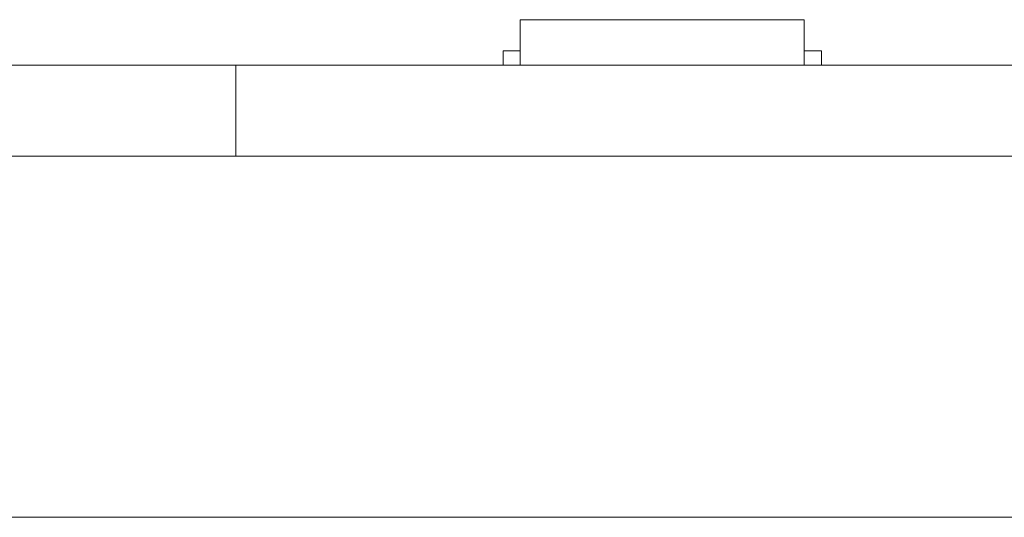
# Model space of a CAD drawing. Header units: inches. Extents: x -35 to 647, y 178 to 608.
# Tile 119 of 234: x 406 to 423, y 441 to 450. Entities that reach past the tile are written whole.
import ezdxf

# ---------------------------------------------------------------- set-up
doc = ezdxf.new("R2010")
doc.units = ezdxf.units.IN
doc.header["$MEASUREMENT"] = 0
doc.layers.add('1', color=7, linetype='Continuous')

# ---------------------------------------------------------------- blocks, each defined once
blk = doc.blocks.new('block 9')
at = {"layer": '1', "color": 8, "lineweight": 18, "true_color": 0x808080}
blk.add_lwpolyline([(-17.905, 441.332), (554.794, 441.332)], dxfattribs=at)
blk = doc.blocks.new('block 1817')
at = {"layer": '1', "color": 18, "lineweight": 13, "true_color": 0x4c0000}
blk.add_lwpolyline([(409.677, 449.282), (405.177, 449.282)], dxfattribs=at)
blk = doc.blocks.new('block 1895')
at = {"layer": '1', "color": 155, "lineweight": 18, "true_color": 0x4c7299}
blk.add_lwpolyline([(414.676, 450.082), (419.676, 450.082)], dxfattribs=at)
blk = doc.blocks.new('block 1896')
at = {"layer": '1', "color": 155, "lineweight": 18, "true_color": 0x4c7299}
blk.add_lwpolyline([(414.376, 449.532), (414.676, 449.532)], dxfattribs=at)
blk = doc.blocks.new('block 1897')
at = {"layer": '1', "color": 155, "lineweight": 18, "true_color": 0x4c7299}
blk.add_lwpolyline([(419.976, 449.532), (419.676, 449.532)], dxfattribs=at)
blk = doc.blocks.new('block 2132')
at = {"layer": '1', "color": 155, "lineweight": 18, "true_color": 0x4c7299}
blk.add_lwpolyline([(409.677, 447.682), (409.677, 449.282)], dxfattribs=at)
blk = doc.blocks.new('block 2140')
at = {"layer": '1', "color": 155, "lineweight": 18, "true_color": 0x4c7299}
blk.add_lwpolyline([(414.676, 450.082), (414.676, 449.282)], dxfattribs=at)
blk = doc.blocks.new('block 2141')
at = {"layer": '1', "color": 155, "lineweight": 18, "true_color": 0x4c7299}
blk.add_lwpolyline([(419.676, 450.082), (419.676, 449.282)], dxfattribs=at)
blk = doc.blocks.new('block 2142')
at = {"layer": '1', "color": 155, "lineweight": 18, "true_color": 0x4c7299}
blk.add_lwpolyline([(414.376, 449.532), (414.376, 449.282)], dxfattribs=at)
blk = doc.blocks.new('block 2143')
at = {"layer": '1', "color": 155, "lineweight": 18, "true_color": 0x4c7299}
blk.add_lwpolyline([(419.976, 449.532), (419.976, 449.282)], dxfattribs=at)
blk = doc.blocks.new('block 2262')
at = {"layer": '1', "color": 18, "lineweight": 13, "true_color": 0x4c0000}
blk.add_lwpolyline([(409.677, 449.282), (405.177, 449.282)], dxfattribs=at)
blk = doc.blocks.new('block 2267')
at = {"layer": '1', "color": 18, "lineweight": 13, "true_color": 0x4c0000}
blk.add_lwpolyline([(518.564, 449.282), (409.677, 449.282)], dxfattribs=at)
blk = doc.blocks.new('block 2280')
at = {"layer": '1', "color": 18, "lineweight": 13, "true_color": 0x4c0000}
blk.add_lwpolyline([(419.795, 449.282), (416.735, 449.282)], dxfattribs=at)
blk = doc.blocks.new('block 2299')
at = {"layer": '1', "color": 18, "lineweight": 13, "true_color": 0x4c0000}
blk.add_lwpolyline([(518.564, 449.282), (409.677, 449.282)], dxfattribs=at)
blk = doc.blocks.new('block 2306')
at = {"layer": '1', "color": 18, "lineweight": 13, "true_color": 0x4c0000}
blk.add_lwpolyline([(419.795, 449.282), (416.735, 449.282)], dxfattribs=at)
blk = doc.blocks.new('block 2358')
at = {"layer": '1', "color": 18, "lineweight": 13, "true_color": 0x4c0000}
blk.add_lwpolyline([(398.339, 449.282), (529.903, 449.282)], dxfattribs=at)
blk = doc.blocks.new('block 2382')
at = {"layer": '1', "color": 18, "lineweight": 13, "true_color": 0x4c0000}
blk.add_lwpolyline([(419.795, 449.282), (416.735, 449.282)], dxfattribs=at)
blk = doc.blocks.new('block 2383')
at = {"layer": '1', "color": 18, "lineweight": 13, "true_color": 0x4c0000}
blk.add_lwpolyline([(413.735, 449.282), (414.135, 449.282)], dxfattribs=at)
blk = doc.blocks.new('block 2394')
at = {"layer": '1', "color": 18, "lineweight": 13, "true_color": 0x4c0000}
blk.add_lwpolyline([(413.735, 449.282), (414.135, 449.282)], dxfattribs=at)
blk = doc.blocks.new('block 2400')
at = {"layer": '1', "color": 18, "lineweight": 13, "true_color": 0x4c0000}
blk.add_lwpolyline([(419.795, 449.282), (416.735, 449.282)], dxfattribs=at)
blk = doc.blocks.new('block 2404')
at = {"layer": '1', "color": 18, "lineweight": 13, "true_color": 0x4c0000}
blk.add_lwpolyline([(398.339, 449.282), (529.903, 449.282)], dxfattribs=at)
blk = doc.blocks.new('block 6349')
at = {"layer": '1', "color": 155, "lineweight": 18, "true_color": 0x4c7299}
blk.add_lwpolyline([(518.564, 449.282), (409.677, 449.282)], dxfattribs=at)
blk = doc.blocks.new('block 6350')
at = {"layer": '1', "color": 155, "lineweight": 18, "true_color": 0x4c7299}
blk.add_lwpolyline([(409.677, 449.282), (409.665, 449.282), (409.629, 449.282), (409.568, 449.282), (409.483, 449.282), (409.374, 449.282), (409.242, 449.282), (409.091, 449.282), (408.923, 449.282), (408.741, 449.282), (408.55, 449.282), (408.348, 449.282), (408.131, 449.282), (407.903, 449.282), (407.427, 449.282), (406.951, 449.282), (406.723, 449.282), (406.507, 449.282), (406.304, 449.282), (406.113, 449.282), (405.932, 449.282), (405.764, 449.282), (405.613, 449.282), (405.481, 449.282), (405.372, 449.282), (405.286, 449.282), (405.226, 449.282), (405.19, 449.282), (405.177, 449.282)], dxfattribs=at)
blk = doc.blocks.new('block 6360')
at = {"layer": '1', "color": 155, "lineweight": 18, "true_color": 0x4c7299}
blk.add_lwpolyline([(409.677, 447.682), (409.665, 447.682), (409.629, 447.682), (409.568, 447.682), (409.483, 447.682), (409.374, 447.682), (409.242, 447.682), (409.091, 447.682), (408.923, 447.682), (408.741, 447.682), (408.55, 447.682), (408.348, 447.682), (408.131, 447.682), (407.903, 447.682), (407.427, 447.682), (406.951, 447.682), (406.723, 447.682), (406.507, 447.682), (406.304, 447.682), (406.113, 447.682), (405.932, 447.682), (405.764, 447.682), (405.613, 447.682), (405.481, 447.682), (405.372, 447.682), (405.286, 447.682), (405.226, 447.682), (405.19, 447.682), (405.177, 447.682)], dxfattribs=at)
blk = doc.blocks.new('block 6362')
at = {"layer": '1', "color": 155, "lineweight": 18, "true_color": 0x4c7299}
blk.add_lwpolyline([(518.564, 447.682), (409.677, 447.682)], dxfattribs=at)
blk = doc.blocks.new('block 6374')
at = {"layer": '1', "color": 18, "lineweight": 13, "true_color": 0x4c0000}
for points in [[(293.308, 449.282), (312.01, 449.282), (386.82, 449.282), (391.495, 449.282), (393.833, 449.282), (394.655, 449.282), (402.369, 449.282), (421.071, 449.282), (458.476, 449.282)], [(441.432, 449.282), (422.73, 449.282), (413.379, 449.282), (405.744, 449.282), (404.839, 449.282), (402.501, 449.282), (397.825, 449.282), (388.474, 449.282), (369.772, 449.282), (294.963, 449.282)]]:
    blk.add_lwpolyline(points, dxfattribs=at)
blk = doc.blocks.new('block 6377')
at = {"layer": '1', "color": 18, "lineweight": 13, "true_color": 0x4c0000}
for points in [[(293.308, 449.282), (312.01, 449.282), (386.82, 449.282), (391.495, 449.282), (393.833, 449.282), (394.655, 449.282), (402.369, 449.282), (421.071, 449.282), (458.476, 449.282)], [(441.432, 449.282), (422.73, 449.282), (413.379, 449.282), (405.744, 449.282), (404.839, 449.282), (402.501, 449.282), (397.825, 449.282), (388.474, 449.282), (369.772, 449.282), (294.963, 449.282)]]:
    blk.add_lwpolyline(points, dxfattribs=at)
blk = doc.blocks.new('block 6454')
at = {"layer": '1', "color": 18, "lineweight": 13, "true_color": 0x4c0000}
blk.add_open_spline([(420.095, 449.282), (419.919, 449.282), (419.742, 449.282), (419.565, 449.282), (419.529, 449.282), (419.494, 449.282), (419.458, 449.282), (418.55, 449.282), (417.643, 449.282), (416.735, 449.282), (416.638, 449.282), (416.542, 449.282), (416.445, 449.282), (416.542, 449.282), (416.638, 449.282), (416.735, 449.282), (417.643, 449.282), (418.55, 449.282), (419.458, 449.282), (419.494, 449.282), (419.529, 449.282), (419.565, 449.282), (419.742, 449.282), (419.919, 449.282), (420.095, 449.282), (419.895, 449.282), (419.695, 449.282), (419.495, 449.282), (419.695, 449.282), (419.895, 449.282), (420.095, 449.282)], degree=3, knots=[0, 0, 0, 0, 1, 1, 1, 2, 2, 2, 3, 3, 3, 4, 4, 4, 5, 5, 5, 6, 6, 6, 7, 7, 7, 8, 8, 8, 9, 9, 9, 10, 10, 10, 10], dxfattribs=at)
blk = doc.blocks.new('block 6455')
at = {"layer": '1', "color": 18, "lineweight": 13, "true_color": 0x4c0000}
blk.add_open_spline([(420.095, 449.282), (419.919, 449.282), (419.742, 449.282), (419.565, 449.282), (419.529, 449.282), (419.494, 449.282), (419.458, 449.282), (418.55, 449.282), (417.643, 449.282), (416.735, 449.282), (416.638, 449.282), (416.542, 449.282), (416.445, 449.282), (416.542, 449.282), (416.638, 449.282), (416.735, 449.282), (417.643, 449.282), (418.55, 449.282), (419.458, 449.282), (419.494, 449.282), (419.529, 449.282), (419.565, 449.282), (419.742, 449.282), (419.919, 449.282), (420.095, 449.282), (419.895, 449.282), (419.695, 449.282), (419.495, 449.282), (419.695, 449.282), (419.895, 449.282), (420.095, 449.282)], degree=3, knots=[0, 0, 0, 0, 1, 1, 1, 2, 2, 2, 3, 3, 3, 4, 4, 4, 5, 5, 5, 6, 6, 6, 7, 7, 7, 8, 8, 8, 9, 9, 9, 10, 10, 10, 10], dxfattribs=at)
blk = doc.blocks.new('block 6456')
at = {"layer": '1', "color": 18, "lineweight": 13, "true_color": 0x4c0000}
blk.add_open_spline([(415.656, 449.282), (415.752, 449.282), (415.849, 449.282), (415.945, 449.282), (415.849, 449.282), (415.752, 449.282), (415.656, 449.282), (415.415, 449.282), (415.174, 449.282), (414.933, 449.282), (414.897, 449.282), (414.861, 449.282), (414.826, 449.282), (414.649, 449.282), (414.472, 449.282), (414.295, 449.282), (414.495, 449.282), (414.695, 449.282), (414.895, 449.282), (414.695, 449.282), (414.495, 449.282), (414.295, 449.282), (414.472, 449.282), (414.649, 449.282), (414.826, 449.282), (414.861, 449.282), (414.897, 449.282), (414.933, 449.282), (415.174, 449.282), (415.415, 449.282), (415.656, 449.282)], degree=3, knots=[0, 0, 0, 0, 1, 1, 1, 2, 2, 2, 3, 3, 3, 4, 4, 4, 5, 5, 5, 6, 6, 6, 7, 7, 7, 8, 8, 8, 9, 9, 9, 10, 10, 10, 10], dxfattribs=at)
blk = doc.blocks.new('block 6457')
at = {"layer": '1', "color": 18, "lineweight": 13, "true_color": 0x4c0000}
blk.add_open_spline([(415.656, 449.282), (415.752, 449.282), (415.849, 449.282), (415.945, 449.282), (415.849, 449.282), (415.752, 449.282), (415.656, 449.282), (415.415, 449.282), (415.174, 449.282), (414.933, 449.282), (414.897, 449.282), (414.861, 449.282), (414.826, 449.282), (414.649, 449.282), (414.472, 449.282), (414.295, 449.282), (414.495, 449.282), (414.695, 449.282), (414.895, 449.282), (414.695, 449.282), (414.495, 449.282), (414.295, 449.282), (414.472, 449.282), (414.649, 449.282), (414.826, 449.282), (414.861, 449.282), (414.897, 449.282), (414.933, 449.282), (415.174, 449.282), (415.415, 449.282), (415.656, 449.282)], degree=3, knots=[0, 0, 0, 0, 1, 1, 1, 2, 2, 2, 3, 3, 3, 4, 4, 4, 5, 5, 5, 6, 6, 6, 7, 7, 7, 8, 8, 8, 9, 9, 9, 10, 10, 10, 10], dxfattribs=at)
blk = doc.blocks.new('block 6510')
at = {"layer": '1', "color": 18, "lineweight": 13, "true_color": 0x4c0000}
blk.add_open_spline([(420.095, 449.282), (419.919, 449.282), (419.742, 449.282), (419.565, 449.282), (419.529, 449.282), (419.494, 449.282), (419.458, 449.282), (418.55, 449.282), (417.643, 449.282), (416.735, 449.282), (416.638, 449.282), (416.542, 449.282), (416.445, 449.282), (416.542, 449.282), (416.638, 449.282), (416.735, 449.282), (417.643, 449.282), (418.55, 449.282), (419.458, 449.282), (419.494, 449.282), (419.529, 449.282), (419.565, 449.282), (419.742, 449.282), (419.919, 449.282), (420.095, 449.282), (419.895, 449.282), (419.695, 449.282), (419.495, 449.282), (419.695, 449.282), (419.895, 449.282), (420.095, 449.282)], degree=3, knots=[0, 0, 0, 0, 1, 1, 1, 2, 2, 2, 3, 3, 3, 4, 4, 4, 5, 5, 5, 6, 6, 6, 7, 7, 7, 8, 8, 8, 9, 9, 9, 10, 10, 10, 10], dxfattribs=at)
blk = doc.blocks.new('block 6513')
at = {"layer": '1', "color": 18, "lineweight": 13, "true_color": 0x4c0000}
blk.add_open_spline([(415.656, 449.282), (415.752, 449.282), (415.849, 449.282), (415.945, 449.282), (415.849, 449.282), (415.752, 449.282), (415.656, 449.282), (415.415, 449.282), (415.174, 449.282), (414.933, 449.282), (414.897, 449.282), (414.861, 449.282), (414.826, 449.282), (414.649, 449.282), (414.472, 449.282), (414.295, 449.282), (414.495, 449.282), (414.695, 449.282), (414.895, 449.282), (414.695, 449.282), (414.495, 449.282), (414.295, 449.282), (414.472, 449.282), (414.649, 449.282), (414.826, 449.282), (414.861, 449.282), (414.897, 449.282), (414.933, 449.282), (415.174, 449.282), (415.415, 449.282), (415.656, 449.282)], degree=3, knots=[0, 0, 0, 0, 1, 1, 1, 2, 2, 2, 3, 3, 3, 4, 4, 4, 5, 5, 5, 6, 6, 6, 7, 7, 7, 8, 8, 8, 9, 9, 9, 10, 10, 10, 10], dxfattribs=at)
blk = doc.blocks.new('block 6518')
at = {"layer": '1', "color": 18, "lineweight": 13, "true_color": 0x4c0000}
blk.add_open_spline([(420.095, 449.282), (419.919, 449.282), (419.742, 449.282), (419.565, 449.282), (419.529, 449.282), (419.494, 449.282), (419.458, 449.282), (418.55, 449.282), (417.643, 449.282), (416.735, 449.282), (416.638, 449.282), (416.542, 449.282), (416.445, 449.282), (416.542, 449.282), (416.638, 449.282), (416.735, 449.282), (417.643, 449.282), (418.55, 449.282), (419.458, 449.282), (419.494, 449.282), (419.529, 449.282), (419.565, 449.282), (419.742, 449.282), (419.919, 449.282), (420.095, 449.282), (419.895, 449.282), (419.695, 449.282), (419.495, 449.282), (419.695, 449.282), (419.895, 449.282), (420.095, 449.282)], degree=3, knots=[0, 0, 0, 0, 1, 1, 1, 2, 2, 2, 3, 3, 3, 4, 4, 4, 5, 5, 5, 6, 6, 6, 7, 7, 7, 8, 8, 8, 9, 9, 9, 10, 10, 10, 10], dxfattribs=at)
blk = doc.blocks.new('block 6618')
at = {"layer": '1', "color": 18, "lineweight": 13, "true_color": 0x4c0000}
blk.add_open_spline([(415.656, 449.282), (415.752, 449.282), (415.849, 449.282), (415.945, 449.282), (415.849, 449.282), (415.752, 449.282), (415.656, 449.282), (415.415, 449.282), (415.174, 449.282), (414.933, 449.282), (414.897, 449.282), (414.861, 449.282), (414.826, 449.282), (414.649, 449.282), (414.472, 449.282), (414.295, 449.282), (414.495, 449.282), (414.695, 449.282), (414.895, 449.282), (414.695, 449.282), (414.495, 449.282), (414.295, 449.282), (414.472, 449.282), (414.649, 449.282), (414.826, 449.282), (414.861, 449.282), (414.897, 449.282), (414.933, 449.282), (415.174, 449.282), (415.415, 449.282), (415.656, 449.282)], degree=3, knots=[0, 0, 0, 0, 1, 1, 1, 2, 2, 2, 3, 3, 3, 4, 4, 4, 5, 5, 5, 6, 6, 6, 7, 7, 7, 8, 8, 8, 9, 9, 9, 10, 10, 10, 10], dxfattribs=at)
blk = doc.blocks.new('block 6675')
at = {"layer": '1', "color": 18, "lineweight": 13, "true_color": 0x4c0000}
blk.add_open_spline([(416.945, 449.282), (416.95, 449.282), (416.956, 449.282), (416.956, 449.282), (416.956, 449.282), (416.964, 449.282), (416.964, 449.282), (416.964, 449.282), (416.975, 449.282), (416.975, 449.282), (416.975, 449.282), (416.988, 449.282), (416.988, 449.282), (416.988, 449.282), (417.003, 449.282), (417.003, 449.282), (417.003, 449.282), (417.019, 449.282), (417.019, 449.282), (417.019, 449.282), (417.038, 449.282), (417.038, 449.282), (417.038, 449.282), (417.057, 449.282), (417.057, 449.282), (417.057, 449.282), (417.077, 449.282), (417.077, 449.282), (417.077, 449.282), (417.099, 449.282), (417.099, 449.282), (417.099, 449.282), (417.122, 449.282), (417.122, 449.282), (417.122, 449.282), (417.146, 449.282), (417.146, 449.282), (417.146, 449.282), (417.195, 449.282), (417.195, 449.282), (417.195, 449.282), (417.245, 449.282), (417.245, 449.282), (417.245, 449.282), (417.269, 449.282), (417.269, 449.282), (417.269, 449.282), (417.292, 449.282), (417.292, 449.282), (417.292, 449.282), (417.314, 449.282), (417.314, 449.282), (417.314, 449.282), (417.334, 449.282), (417.334, 449.282), (417.334, 449.282), (417.353, 449.282), (417.353, 449.282), (417.353, 449.282), (417.371, 449.282), (417.371, 449.282), (417.371, 449.282), (417.388, 449.282), (417.388, 449.282), (417.388, 449.282), (417.403, 449.282), (417.403, 449.282), (417.403, 449.282), (417.416, 449.282), (417.416, 449.282), (417.416, 449.282), (417.427, 449.282), (417.427, 449.282), (417.427, 449.282), (417.435, 449.282), (417.435, 449.282), (417.435, 449.282), (417.441, 449.282), (417.441, 449.282), (417.441, 449.282), (417.435, 449.282), (417.435, 449.282), (417.435, 449.282), (417.427, 449.282), (417.427, 449.282), (417.427, 449.282), (417.416, 449.282), (417.416, 449.282), (417.416, 449.282), (417.403, 449.282), (417.403, 449.282), (417.403, 449.282), (417.388, 449.282), (417.388, 449.282), (417.388, 449.282), (417.371, 449.282), (417.371, 449.282), (417.371, 449.282), (417.353, 449.282), (417.353, 449.282), (417.353, 449.282), (417.334, 449.282), (417.334, 449.282), (417.334, 449.282), (417.314, 449.282), (417.314, 449.282), (417.314, 449.282), (417.292, 449.282), (417.292, 449.282), (417.292, 449.282), (417.269, 449.282), (417.269, 449.282), (417.269, 449.282), (417.245, 449.282), (417.245, 449.282), (417.245, 449.282), (417.195, 449.282), (417.195, 449.282), (417.195, 449.282), (417.146, 449.282), (417.146, 449.282), (417.146, 449.282), (417.122, 449.282), (417.122, 449.282), (417.122, 449.282), (417.099, 449.282), (417.099, 449.282), (417.099, 449.282), (417.077, 449.282), (417.077, 449.282), (417.077, 449.282), (417.057, 449.282), (417.057, 449.282), (417.057, 449.282), (417.038, 449.282), (417.038, 449.282), (417.038, 449.282), (417.019, 449.282), (417.019, 449.282), (417.019, 449.282), (417.003, 449.282), (417.003, 449.282), (417.003, 449.282), (416.988, 449.282), (416.988, 449.282), (416.988, 449.282), (416.975, 449.282), (416.975, 449.282), (416.975, 449.282), (416.964, 449.282), (416.964, 449.282), (416.964, 449.282), (416.956, 449.282), (416.956, 449.282), (416.956, 449.282), (416.95, 449.282), (416.95, 449.282)], degree=3, knots=[0, 0, 0, 0, 1, 1, 1, 2, 2, 2, 3, 3, 3, 4, 4, 4, 5, 5, 5, 6, 6, 6, 7, 7, 7, 8, 8, 8, 9, 9, 9, 10, 10, 10, 11, 11, 11, 12, 12, 12, 13, 13, 13, 14, 14, 14, 15, 15, 15, 16, 16, 16, 17, 17, 17, 18, 18, 18, 19, 19, 19, 20, 20, 20, 21, 21, 21, 22, 22, 22, 23, 23, 23, 24, 24, 24, 25, 25, 25, 26, 26, 26, 27, 27, 27, 28, 28, 28, 29, 29, 29, 30, 30, 30, 31, 31, 31, 32, 32, 32, 33, 33, 33, 34, 34, 34, 35, 35, 35, 36, 36, 36, 37, 37, 37, 38, 38, 38, 39, 39, 39, 40, 40, 40, 41, 41, 41, 42, 42, 42, 43, 43, 43, 44, 44, 44, 45, 45, 45, 46, 46, 46, 47, 47, 47, 48, 48, 48, 49, 49, 49, 50, 50, 50, 51, 51, 51, 52, 52, 52, 52], dxfattribs=at)
blk = doc.blocks.new('block 6721')
at = {"layer": '1', "color": 18, "lineweight": 13, "true_color": 0x4c0000}
blk.add_open_spline([(416.945, 449.282), (416.95, 449.282), (416.956, 449.282), (416.956, 449.282), (416.956, 449.282), (416.964, 449.282), (416.964, 449.282), (416.964, 449.282), (416.975, 449.282), (416.975, 449.282), (416.975, 449.282), (416.988, 449.282), (416.988, 449.282), (416.988, 449.282), (417.003, 449.282), (417.003, 449.282), (417.003, 449.282), (417.019, 449.282), (417.019, 449.282), (417.019, 449.282), (417.038, 449.282), (417.038, 449.282), (417.038, 449.282), (417.057, 449.282), (417.057, 449.282), (417.057, 449.282), (417.077, 449.282), (417.077, 449.282), (417.077, 449.282), (417.099, 449.282), (417.099, 449.282), (417.099, 449.282), (417.122, 449.282), (417.122, 449.282), (417.122, 449.282), (417.146, 449.282), (417.146, 449.282), (417.146, 449.282), (417.195, 449.282), (417.195, 449.282), (417.195, 449.282), (417.245, 449.282), (417.245, 449.282), (417.245, 449.282), (417.269, 449.282), (417.269, 449.282), (417.269, 449.282), (417.292, 449.282), (417.292, 449.282), (417.292, 449.282), (417.314, 449.282), (417.314, 449.282), (417.314, 449.282), (417.334, 449.282), (417.334, 449.282), (417.334, 449.282), (417.353, 449.282), (417.353, 449.282), (417.353, 449.282), (417.371, 449.282), (417.371, 449.282), (417.371, 449.282), (417.388, 449.282), (417.388, 449.282), (417.388, 449.282), (417.403, 449.282), (417.403, 449.282), (417.403, 449.282), (417.416, 449.282), (417.416, 449.282), (417.416, 449.282), (417.427, 449.282), (417.427, 449.282), (417.427, 449.282), (417.435, 449.282), (417.435, 449.282), (417.435, 449.282), (417.441, 449.282), (417.441, 449.282), (417.441, 449.282), (417.435, 449.282), (417.435, 449.282), (417.435, 449.282), (417.427, 449.282), (417.427, 449.282), (417.427, 449.282), (417.416, 449.282), (417.416, 449.282), (417.416, 449.282), (417.403, 449.282), (417.403, 449.282), (417.403, 449.282), (417.388, 449.282), (417.388, 449.282), (417.388, 449.282), (417.371, 449.282), (417.371, 449.282), (417.371, 449.282), (417.353, 449.282), (417.353, 449.282), (417.353, 449.282), (417.334, 449.282), (417.334, 449.282), (417.334, 449.282), (417.314, 449.282), (417.314, 449.282), (417.314, 449.282), (417.292, 449.282), (417.292, 449.282), (417.292, 449.282), (417.269, 449.282), (417.269, 449.282), (417.269, 449.282), (417.245, 449.282), (417.245, 449.282), (417.245, 449.282), (417.195, 449.282), (417.195, 449.282), (417.195, 449.282), (417.146, 449.282), (417.146, 449.282), (417.146, 449.282), (417.122, 449.282), (417.122, 449.282), (417.122, 449.282), (417.099, 449.282), (417.099, 449.282), (417.099, 449.282), (417.077, 449.282), (417.077, 449.282), (417.077, 449.282), (417.057, 449.282), (417.057, 449.282), (417.057, 449.282), (417.038, 449.282), (417.038, 449.282), (417.038, 449.282), (417.019, 449.282), (417.019, 449.282), (417.019, 449.282), (417.003, 449.282), (417.003, 449.282), (417.003, 449.282), (416.988, 449.282), (416.988, 449.282), (416.988, 449.282), (416.975, 449.282), (416.975, 449.282), (416.975, 449.282), (416.964, 449.282), (416.964, 449.282), (416.964, 449.282), (416.956, 449.282), (416.956, 449.282), (416.956, 449.282), (416.95, 449.282), (416.95, 449.282)], degree=3, knots=[0, 0, 0, 0, 1, 1, 1, 2, 2, 2, 3, 3, 3, 4, 4, 4, 5, 5, 5, 6, 6, 6, 7, 7, 7, 8, 8, 8, 9, 9, 9, 10, 10, 10, 11, 11, 11, 12, 12, 12, 13, 13, 13, 14, 14, 14, 15, 15, 15, 16, 16, 16, 17, 17, 17, 18, 18, 18, 19, 19, 19, 20, 20, 20, 21, 21, 21, 22, 22, 22, 23, 23, 23, 24, 24, 24, 25, 25, 25, 26, 26, 26, 27, 27, 27, 28, 28, 28, 29, 29, 29, 30, 30, 30, 31, 31, 31, 32, 32, 32, 33, 33, 33, 34, 34, 34, 35, 35, 35, 36, 36, 36, 37, 37, 37, 38, 38, 38, 39, 39, 39, 40, 40, 40, 41, 41, 41, 42, 42, 42, 43, 43, 43, 44, 44, 44, 45, 45, 45, 46, 46, 46, 47, 47, 47, 48, 48, 48, 49, 49, 49, 50, 50, 50, 51, 51, 51, 52, 52, 52, 52], dxfattribs=at)
blk = doc.blocks.new('block 6860')
at = {"layer": '1', "color": 18, "lineweight": 13, "true_color": 0x4c0000}
blk.add_open_spline([(416.945, 449.282), (416.95, 449.282), (416.956, 449.282), (416.956, 449.282), (416.956, 449.282), (416.964, 449.282), (416.964, 449.282), (416.964, 449.282), (416.975, 449.282), (416.975, 449.282), (416.975, 449.282), (416.988, 449.282), (416.988, 449.282), (416.988, 449.282), (417.003, 449.282), (417.003, 449.282), (417.003, 449.282), (417.019, 449.282), (417.019, 449.282), (417.019, 449.282), (417.038, 449.282), (417.038, 449.282), (417.038, 449.282), (417.057, 449.282), (417.057, 449.282), (417.057, 449.282), (417.077, 449.282), (417.077, 449.282), (417.077, 449.282), (417.099, 449.282), (417.099, 449.282), (417.099, 449.282), (417.122, 449.282), (417.122, 449.282), (417.122, 449.282), (417.146, 449.282), (417.146, 449.282), (417.146, 449.282), (417.195, 449.282), (417.195, 449.282), (417.195, 449.282), (417.245, 449.282), (417.245, 449.282), (417.245, 449.282), (417.269, 449.282), (417.269, 449.282), (417.269, 449.282), (417.292, 449.282), (417.292, 449.282), (417.292, 449.282), (417.314, 449.282), (417.314, 449.282), (417.314, 449.282), (417.334, 449.282), (417.334, 449.282), (417.334, 449.282), (417.353, 449.282), (417.353, 449.282), (417.353, 449.282), (417.371, 449.282), (417.371, 449.282), (417.371, 449.282), (417.388, 449.282), (417.388, 449.282), (417.388, 449.282), (417.403, 449.282), (417.403, 449.282), (417.403, 449.282), (417.416, 449.282), (417.416, 449.282), (417.416, 449.282), (417.427, 449.282), (417.427, 449.282), (417.427, 449.282), (417.435, 449.282), (417.435, 449.282), (417.435, 449.282), (417.441, 449.282), (417.441, 449.282), (417.441, 449.282), (417.435, 449.282), (417.435, 449.282), (417.435, 449.282), (417.427, 449.282), (417.427, 449.282), (417.427, 449.282), (417.416, 449.282), (417.416, 449.282), (417.416, 449.282), (417.403, 449.282), (417.403, 449.282), (417.403, 449.282), (417.388, 449.282), (417.388, 449.282), (417.388, 449.282), (417.371, 449.282), (417.371, 449.282), (417.371, 449.282), (417.353, 449.282), (417.353, 449.282), (417.353, 449.282), (417.334, 449.282), (417.334, 449.282), (417.334, 449.282), (417.314, 449.282), (417.314, 449.282), (417.314, 449.282), (417.292, 449.282), (417.292, 449.282), (417.292, 449.282), (417.269, 449.282), (417.269, 449.282), (417.269, 449.282), (417.245, 449.282), (417.245, 449.282), (417.245, 449.282), (417.195, 449.282), (417.195, 449.282), (417.195, 449.282), (417.146, 449.282), (417.146, 449.282), (417.146, 449.282), (417.122, 449.282), (417.122, 449.282), (417.122, 449.282), (417.099, 449.282), (417.099, 449.282), (417.099, 449.282), (417.077, 449.282), (417.077, 449.282), (417.077, 449.282), (417.057, 449.282), (417.057, 449.282), (417.057, 449.282), (417.038, 449.282), (417.038, 449.282), (417.038, 449.282), (417.019, 449.282), (417.019, 449.282), (417.019, 449.282), (417.003, 449.282), (417.003, 449.282), (417.003, 449.282), (416.988, 449.282), (416.988, 449.282), (416.988, 449.282), (416.975, 449.282), (416.975, 449.282), (416.975, 449.282), (416.964, 449.282), (416.964, 449.282), (416.964, 449.282), (416.956, 449.282), (416.956, 449.282), (416.956, 449.282), (416.95, 449.282), (416.95, 449.282)], degree=3, knots=[0, 0, 0, 0, 1, 1, 1, 2, 2, 2, 3, 3, 3, 4, 4, 4, 5, 5, 5, 6, 6, 6, 7, 7, 7, 8, 8, 8, 9, 9, 9, 10, 10, 10, 11, 11, 11, 12, 12, 12, 13, 13, 13, 14, 14, 14, 15, 15, 15, 16, 16, 16, 17, 17, 17, 18, 18, 18, 19, 19, 19, 20, 20, 20, 21, 21, 21, 22, 22, 22, 23, 23, 23, 24, 24, 24, 25, 25, 25, 26, 26, 26, 27, 27, 27, 28, 28, 28, 29, 29, 29, 30, 30, 30, 31, 31, 31, 32, 32, 32, 33, 33, 33, 34, 34, 34, 35, 35, 35, 36, 36, 36, 37, 37, 37, 38, 38, 38, 39, 39, 39, 40, 40, 40, 41, 41, 41, 42, 42, 42, 43, 43, 43, 44, 44, 44, 45, 45, 45, 46, 46, 46, 47, 47, 47, 48, 48, 48, 49, 49, 49, 50, 50, 50, 51, 51, 51, 52, 52, 52, 52], dxfattribs=at)
blk = doc.blocks.new('block 6878')
at = {"layer": '1', "color": 18, "lineweight": 13, "true_color": 0x4c0000}
blk.add_open_spline([(416.945, 449.282), (416.95, 449.282), (416.956, 449.282), (416.956, 449.282), (416.956, 449.282), (416.964, 449.282), (416.964, 449.282), (416.964, 449.282), (416.975, 449.282), (416.975, 449.282), (416.975, 449.282), (416.988, 449.282), (416.988, 449.282), (416.988, 449.282), (417.003, 449.282), (417.003, 449.282), (417.003, 449.282), (417.019, 449.282), (417.019, 449.282), (417.019, 449.282), (417.038, 449.282), (417.038, 449.282), (417.038, 449.282), (417.057, 449.282), (417.057, 449.282), (417.057, 449.282), (417.077, 449.282), (417.077, 449.282), (417.077, 449.282), (417.099, 449.282), (417.099, 449.282), (417.099, 449.282), (417.122, 449.282), (417.122, 449.282), (417.122, 449.282), (417.146, 449.282), (417.146, 449.282), (417.146, 449.282), (417.195, 449.282), (417.195, 449.282), (417.195, 449.282), (417.245, 449.282), (417.245, 449.282), (417.245, 449.282), (417.269, 449.282), (417.269, 449.282), (417.269, 449.282), (417.292, 449.282), (417.292, 449.282), (417.292, 449.282), (417.314, 449.282), (417.314, 449.282), (417.314, 449.282), (417.334, 449.282), (417.334, 449.282), (417.334, 449.282), (417.353, 449.282), (417.353, 449.282), (417.353, 449.282), (417.371, 449.282), (417.371, 449.282), (417.371, 449.282), (417.388, 449.282), (417.388, 449.282), (417.388, 449.282), (417.403, 449.282), (417.403, 449.282), (417.403, 449.282), (417.416, 449.282), (417.416, 449.282), (417.416, 449.282), (417.427, 449.282), (417.427, 449.282), (417.427, 449.282), (417.435, 449.282), (417.435, 449.282), (417.435, 449.282), (417.441, 449.282), (417.441, 449.282), (417.441, 449.282), (417.435, 449.282), (417.435, 449.282), (417.435, 449.282), (417.427, 449.282), (417.427, 449.282), (417.427, 449.282), (417.416, 449.282), (417.416, 449.282), (417.416, 449.282), (417.403, 449.282), (417.403, 449.282), (417.403, 449.282), (417.388, 449.282), (417.388, 449.282), (417.388, 449.282), (417.371, 449.282), (417.371, 449.282), (417.371, 449.282), (417.353, 449.282), (417.353, 449.282), (417.353, 449.282), (417.334, 449.282), (417.334, 449.282), (417.334, 449.282), (417.314, 449.282), (417.314, 449.282), (417.314, 449.282), (417.292, 449.282), (417.292, 449.282), (417.292, 449.282), (417.269, 449.282), (417.269, 449.282), (417.269, 449.282), (417.245, 449.282), (417.245, 449.282), (417.245, 449.282), (417.195, 449.282), (417.195, 449.282), (417.195, 449.282), (417.146, 449.282), (417.146, 449.282), (417.146, 449.282), (417.122, 449.282), (417.122, 449.282), (417.122, 449.282), (417.099, 449.282), (417.099, 449.282), (417.099, 449.282), (417.077, 449.282), (417.077, 449.282), (417.077, 449.282), (417.057, 449.282), (417.057, 449.282), (417.057, 449.282), (417.038, 449.282), (417.038, 449.282), (417.038, 449.282), (417.019, 449.282), (417.019, 449.282), (417.019, 449.282), (417.003, 449.282), (417.003, 449.282), (417.003, 449.282), (416.988, 449.282), (416.988, 449.282), (416.988, 449.282), (416.975, 449.282), (416.975, 449.282), (416.975, 449.282), (416.964, 449.282), (416.964, 449.282), (416.964, 449.282), (416.956, 449.282), (416.956, 449.282), (416.956, 449.282), (416.95, 449.282), (416.95, 449.282)], degree=3, knots=[0, 0, 0, 0, 1, 1, 1, 2, 2, 2, 3, 3, 3, 4, 4, 4, 5, 5, 5, 6, 6, 6, 7, 7, 7, 8, 8, 8, 9, 9, 9, 10, 10, 10, 11, 11, 11, 12, 12, 12, 13, 13, 13, 14, 14, 14, 15, 15, 15, 16, 16, 16, 17, 17, 17, 18, 18, 18, 19, 19, 19, 20, 20, 20, 21, 21, 21, 22, 22, 22, 23, 23, 23, 24, 24, 24, 25, 25, 25, 26, 26, 26, 27, 27, 27, 28, 28, 28, 29, 29, 29, 30, 30, 30, 31, 31, 31, 32, 32, 32, 33, 33, 33, 34, 34, 34, 35, 35, 35, 36, 36, 36, 37, 37, 37, 38, 38, 38, 39, 39, 39, 40, 40, 40, 41, 41, 41, 42, 42, 42, 43, 43, 43, 44, 44, 44, 45, 45, 45, 46, 46, 46, 47, 47, 47, 48, 48, 48, 49, 49, 49, 50, 50, 50, 51, 51, 51, 52, 52, 52, 52], dxfattribs=at)

msp = doc.modelspace()

# ---------------------------------------------------------------- block references
at = {"layer": '1'}
for name in ['block 1895', 'block 2140', 'block 2141', 'block 1896', 'block 2142', 'block 1897', 'block 2143', 'block 6374', 'block 6377', 'block 2358', 'block 2404', 'block 1817', 'block 2262', 'block 6350', 'block 2132', 'block 2267', 'block 2299', 'block 6349', 'block 2383', 'block 2394', 'block 6456', 'block 6457', 'block 6513', 'block 6618', 'block 6454', 'block 6455', 'block 6510', 'block 6518', 'block 2280', 'block 2306', 'block 2382', 'block 2400', 'block 6675', 'block 6721', 'block 6860', 'block 6878', 'block 6360', 'block 6362', 'block 9']:
    msp.add_blockref(name, (0, 0), dxfattribs=at)

doc.saveas('drawing.dxf')
